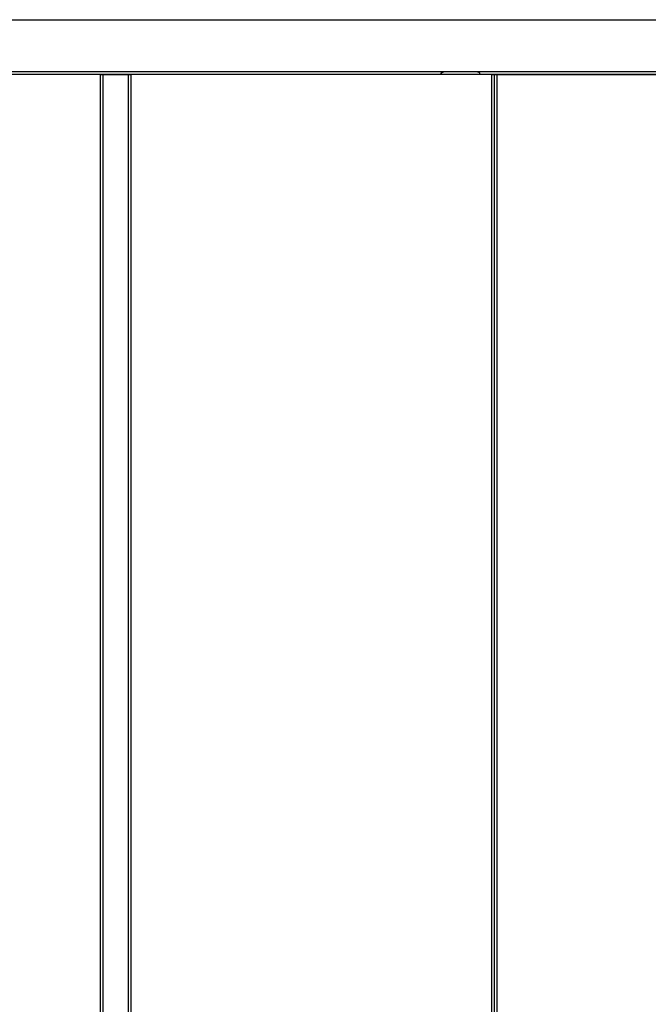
# Model space of a CAD drawing. Header units: millimetres. Extents: x 83 to 342, y -217 to -63.
# Tile 14 of 43: x 113 to 138, y -121 to -81. Entities that reach past the tile are written whole.
import ezdxf

# ---------------------------------------------------------------- set-up
doc = ezdxf.new("R2010")
doc.units = ezdxf.units.MM
doc.header["$MEASUREMENT"] = 0
doc.layers.add('Capa 1', color=7, linetype='Continuous', lineweight=0)

msp = doc.modelspace()

# ---------------------------------------------------------------- linework, layer by layer
at = {"layer": 'Capa 1', "color": 18, "lineweight": 25, "true_color": 0x010101}
for points in [[(101.977, -81.374), (101.977, -81.374), (179.32, -81.374), (179.32, -81.374)], [(101.977, -83.473), (101.977, -83.473), (179.32, -83.473), (179.32, -83.473)], [(116.127, -83.596), (116.127, -83.596), (101.977, -83.596), (101.977, -83.596)], [(129.931, -83.596), (129.931, -83.596), (102.1, -83.596), (102.1, -83.596)], [(116.127, -157.309), (116.127, -157.309), (116.127, -83.596), (116.127, -83.596)], [(116.226, -83.596), (116.226, -83.596), (116.226, -157.309), (116.226, -157.309)], [(117.263, -157.309), (117.263, -157.309), (117.263, -83.596), (117.263, -83.596)], [(117.361, -83.596), (117.361, -83.596), (117.361, -157.309), (117.361, -157.309)], [(131.981, -83.596), (131.981, -83.596), (117.361, -83.596), (117.361, -83.596)], [(129.931, -83.596), (129.931, -83.596), (129.931, -83.596), (129.931, -83.596)], [(131.487, -83.596), (131.487, -83.596), (129.931, -83.596), (129.931, -83.596)], [(170.726, -83.596), (170.726, -83.596), (131.487, -83.596), (131.487, -83.596)], [(131.487, -83.596), (131.487, -83.596), (131.487, -83.596), (131.487, -83.596)], [(131.981, -157.309), (131.981, -157.309), (131.981, -83.596), (131.981, -83.596)], [(132.079, -83.596), (132.079, -83.596), (132.079, -157.309), (132.079, -157.309)], [(132.178, -83.596), (132.178, -83.596), (132.178, -157.309), (132.178, -157.309)], [(132.178, -83.596), (132.178, -83.596), (170.825, -83.596), (170.825, -83.596)]]:
    msp.add_open_spline(points, degree=3, dxfattribs=at)
for points, knots in [([(116.127, -83.596), (116.127, -83.596), (116.151, -83.596), (116.151, -83.596), (116.151, -83.596), (116.176, -83.596), (116.176, -83.596), (116.176, -83.596), (116.201, -83.596), (116.201, -83.596), (116.201, -83.596), (116.226, -83.596), (116.226, -83.596)], [0, 0, 0, 0, 1, 1, 1, 2, 2, 2, 3, 3, 3, 4, 4, 4, 4]), ([(116.226, -83.596), (116.226, -83.596), (116.3, -83.596), (116.3, -83.596), (116.3, -83.596), (116.398, -83.596), (116.398, -83.596), (116.398, -83.596), (116.571, -83.596), (116.571, -83.596), (116.571, -83.596), (116.744, -83.596), (116.744, -83.596), (116.744, -83.596), (116.917, -83.596), (116.917, -83.596), (116.917, -83.596), (117.09, -83.596), (117.09, -83.596), (117.09, -83.596), (117.189, -83.596), (117.189, -83.596), (117.189, -83.596), (117.263, -83.596), (117.263, -83.596)], [0, 0, 0, 0, 1, 1, 1, 2, 2, 2, 3, 3, 3, 4, 4, 4, 5, 5, 5, 6, 6, 6, 7, 7, 7, 8, 8, 8, 8]), ([(117.263, -83.596), (117.263, -83.596), (117.263, -83.596), (117.263, -83.596), (117.263, -83.596), (117.287, -83.596), (117.287, -83.596), (117.287, -83.596), (117.312, -83.596), (117.312, -83.596), (117.312, -83.596), (117.337, -83.596), (117.337, -83.596), (117.337, -83.596), (117.361, -83.596), (117.361, -83.596)], [0, 0, 0, 0, 1, 1, 1, 2, 2, 2, 3, 3, 3, 4, 4, 4, 5, 5, 5, 5]), ([(129.931, -83.596), (129.931, -83.596), (129.931, -83.571), (129.931, -83.571), (129.931, -83.571), (129.931, -83.547), (129.931, -83.547), (129.931, -83.547), (129.931, -83.522), (129.931, -83.522), (129.931, -83.522), (129.956, -83.522), (129.956, -83.522), (129.956, -83.522), (129.98, -83.497), (129.98, -83.497), (129.98, -83.497), (130.005, -83.497), (130.005, -83.497), (130.005, -83.497), (130.03, -83.473), (130.03, -83.473)], [0, 0, 0, 0, 1, 1, 1, 2, 2, 2, 3, 3, 3, 4, 4, 4, 5, 5, 5, 6, 6, 6, 7, 7, 7, 7]), ([(131.487, -83.596), (131.487, -83.596), (131.487, -83.571), (131.487, -83.571), (131.487, -83.571), (131.487, -83.547), (131.487, -83.547), (131.487, -83.547), (131.487, -83.522), (131.487, -83.522), (131.487, -83.522), (131.462, -83.522), (131.462, -83.522), (131.462, -83.522), (131.462, -83.497), (131.462, -83.497), (131.462, -83.497), (131.437, -83.497), (131.437, -83.497), (131.437, -83.497), (131.413, -83.497), (131.413, -83.497), (131.413, -83.497), (131.388, -83.473), (131.388, -83.473)], [0, 0, 0, 0, 1, 1, 1, 2, 2, 2, 3, 3, 3, 4, 4, 4, 5, 5, 5, 6, 6, 6, 7, 7, 7, 8, 8, 8, 8]), ([(131.981, -83.596), (131.981, -83.596), (131.981, -83.596), (131.981, -83.596), (131.981, -83.596), (132.005, -83.596), (132.005, -83.596), (132.005, -83.596), (132.03, -83.596), (132.03, -83.596), (132.03, -83.596), (132.055, -83.596), (132.055, -83.596), (132.055, -83.596), (132.079, -83.596), (132.079, -83.596)], [0, 0, 0, 0, 1, 1, 1, 2, 2, 2, 3, 3, 3, 4, 4, 4, 5, 5, 5, 5]), ([(132.079, -83.596), (132.079, -83.596), (132.079, -83.596), (132.079, -83.596), (132.079, -83.596), (132.104, -83.596), (132.104, -83.596), (132.104, -83.596), (132.129, -83.596), (132.129, -83.596), (132.129, -83.596), (132.153, -83.596), (132.153, -83.596), (132.153, -83.596), (132.178, -83.596), (132.178, -83.596)], [0, 0, 0, 0, 1, 1, 1, 2, 2, 2, 3, 3, 3, 4, 4, 4, 5, 5, 5, 5])]:
    msp.add_open_spline(points, degree=3, knots=knots, dxfattribs=at)

doc.saveas('drawing.dxf')
